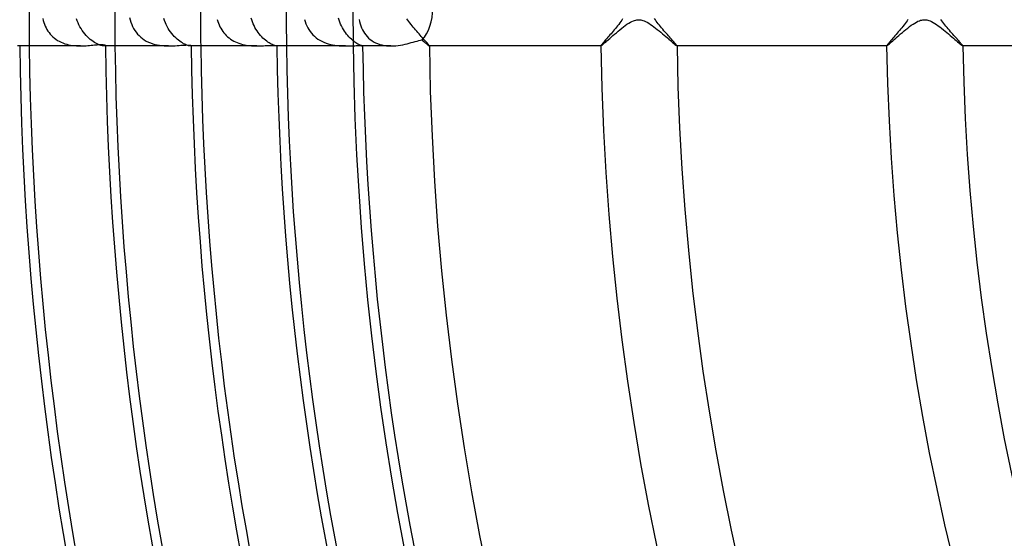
# Model space of a CAD drawing. Header units: millimetres. Extents: x -280 to 280, y -247 to 247.
# Tile 18 of 85: x -167 to -116, y -28 to -1. Entities that reach past the tile are written whole.
import ezdxf

# ---------------------------------------------------------------- set-up
doc = ezdxf.new("R2010")
doc.units = ezdxf.units.MM
doc.layers.add('HIDDEN', color=7, linetype='Continuous')
doc.layers.add('THICK', color=7, linetype='Continuous')

msp = doc.modelspace()

# ---------------------------------------------------------------- linework, layer by layer
at = {"layer": 'HIDDEN'}
for p, q in [((-161.72, -0.514), (-161.69, -0.637)), ((-166.282, -0.561), (-166.255, -0.664)), ((-166.255, -0.664), (-166.224, -0.765)), ((-166.224, -0.765), (-166.189, -0.862)), ((-166.189, -0.862), (-166.15, -0.956)), ((-166.15, -0.956), (-166.106, -1.047)), ((-164.467, -0.681), (-164.503, -0.571)), ((-164.425, -0.788), (-164.467, -0.681)), ((-164.378, -0.893), (-164.425, -0.788)), ((-164.326, -0.994), (-164.378, -0.893)), ((-164.27, -1.092), (-164.326, -0.994)), ((-161.69, -0.637), (-161.653, -0.756)), ((-161.653, -0.756), (-161.611, -0.87)), ((-161.611, -0.87), (-161.562, -0.981)), ((-161.562, -0.981), (-161.507, -1.086)), ((-159.881, -0.673), (-159.915, -0.565)), ((-159.842, -0.779), (-159.881, -0.673)), ((-159.797, -0.882), (-159.842, -0.779)), ((-159.747, -0.983), (-159.797, -0.882)), ((-159.693, -1.079), (-159.747, -0.983)), ((-157.121, -0.614), (-157.092, -0.712)), ((-157.092, -0.712), (-157.059, -0.807)), ((-157.059, -0.807), (-157.021, -0.9)), ((-157.021, -0.9), (-156.98, -0.989)), ((-156.98, -0.989), (-156.934, -1.075)), ((-155.306, -0.638), (-155.336, -0.535)), ((-155.271, -0.74), (-155.306, -0.638)), ((-155.231, -0.839), (-155.271, -0.74)), ((-155.187, -0.935), (-155.231, -0.839)), ((-155.139, -1.029), (-155.187, -0.935)), ((-155.087, -1.12), (-155.139, -1.029)), ((-152.544, -0.612), (-152.51, -0.725)), ((-152.51, -0.725), (-152.469, -0.835)), ((-152.469, -0.835), (-152.423, -0.94)), ((-152.423, -0.94), (-152.371, -1.042)), ((-150.717, -0.649), (-150.748, -0.544)), ((-150.682, -0.751), (-150.717, -0.649)), ((-150.643, -0.851), (-150.682, -0.751)), ((-150.599, -0.947), (-150.643, -0.851)), ((-150.551, -1.041), (-150.599, -0.947)), ((-149.676, -0.604), (-149.65, -0.719)), ((-149.65, -0.719), (-149.619, -0.831)), ((-149.619, -0.831), (-149.583, -0.94)), ((-149.583, -0.94), (-149.542, -1.044)), ((-147.112, -0.646), (-147.162, -0.573)), ((-147.06, -0.719), (-147.112, -0.646)), ((-147.005, -0.793), (-147.06, -0.719)), ((-146.948, -0.867), (-147.005, -0.793)), ((-146.889, -0.941), (-146.948, -0.867)), ((-146.829, -1.015), (-146.889, -0.941)), ((-146.768, -1.088), (-146.829, -1.015)), ((-136.162, -1.012), (-136.221, -1.084)), ((-136.104, -0.939), (-136.162, -1.012)), ((-136.047, -0.867), (-136.104, -0.939)), ((-135.992, -0.795), (-136.047, -0.867)), ((-135.94, -0.724), (-135.992, -0.795)), ((-135.89, -0.653), (-135.94, -0.724)), ((-135.844, -0.584), (-135.89, -0.653)), ((-134.123, -0.631), (-134.168, -0.562)), ((-134.074, -0.7), (-134.123, -0.631)), ((-134.022, -0.77), (-134.074, -0.7)), ((-133.968, -0.841), (-134.022, -0.77)), ((-133.911, -0.913), (-133.968, -0.841)), ((-133.853, -0.985), (-133.911, -0.913)), ((-133.794, -1.056), (-133.853, -0.985)), ((-121.129, -0.972), (-121.189, -1.045)), ((-121.072, -0.899), (-121.129, -0.972)), ((-121.016, -0.827), (-121.072, -0.899)), ((-120.963, -0.756), (-121.016, -0.827)), ((-120.913, -0.686), (-120.963, -0.756)), ((-120.865, -0.618), (-120.913, -0.686)), ((-119.09, -0.678), (-119.138, -0.608)), ((-119.038, -0.748), (-119.09, -0.678)), ((-118.984, -0.82), (-119.038, -0.748)), ((-118.928, -0.892), (-118.984, -0.82)), ((-118.87, -0.964), (-118.928, -0.892)), ((-118.81, -1.036), (-118.87, -0.964)), ((-166.106, -1.047), (-166.058, -1.135)), ((-166.058, -1.135), (-166.004, -1.22)), ((-166.004, -1.22), (-165.946, -1.301)), ((-165.946, -1.301), (-165.883, -1.38)), ((-165.883, -1.38), (-165.816, -1.454)), ((-165.816, -1.454), (-165.743, -1.524)), ((-165.743, -1.524), (-165.667, -1.59)), ((-164.209, -1.187), (-164.27, -1.092)), ((-164.144, -1.277), (-164.209, -1.187)), ((-164.076, -1.363), (-164.144, -1.277)), ((-164.005, -1.445), (-164.076, -1.363)), ((-163.932, -1.521), (-164.005, -1.445)), ((-163.857, -1.593), (-163.932, -1.521)), ((-161.507, -1.086), (-161.446, -1.187)), ((-161.446, -1.187), (-161.379, -1.283)), ((-161.379, -1.283), (-161.305, -1.374)), ((-161.305, -1.374), (-161.225, -1.46)), ((-161.225, -1.46), (-161.138, -1.541)), ((-161.138, -1.541), (-161.045, -1.616)), ((-159.635, -1.173), (-159.693, -1.079)), ((-159.574, -1.262), (-159.635, -1.173)), ((-159.509, -1.347), (-159.574, -1.262)), ((-159.441, -1.428), (-159.509, -1.347)), ((-159.372, -1.504), (-159.441, -1.428)), ((-159.301, -1.575), (-159.372, -1.504)), ((-156.934, -1.075), (-156.884, -1.159)), ((-156.884, -1.159), (-156.83, -1.238)), ((-156.83, -1.238), (-156.771, -1.315)), ((-156.771, -1.315), (-156.709, -1.388)), ((-156.709, -1.388), (-156.643, -1.457)), ((-156.643, -1.457), (-156.573, -1.522)), ((-156.573, -1.522), (-156.498, -1.583)), ((-155.031, -1.207), (-155.087, -1.12)), ((-154.973, -1.291), (-155.031, -1.207)), ((-154.912, -1.37), (-154.973, -1.291)), ((-154.849, -1.446), (-154.912, -1.37)), ((-154.785, -1.517), (-154.849, -1.446)), ((-154.719, -1.584), (-154.785, -1.517)), ((-152.371, -1.042), (-152.313, -1.141)), ((-152.313, -1.141), (-152.248, -1.236)), ((-152.248, -1.236), (-152.177, -1.326)), ((-152.177, -1.326), (-152.099, -1.412)), ((-152.099, -1.412), (-152.016, -1.493)), ((-152.016, -1.493), (-151.927, -1.568)), ((-150.5, -1.131), (-150.551, -1.041)), ((-150.445, -1.218), (-150.5, -1.131)), ((-150.388, -1.301), (-150.445, -1.218)), ((-150.328, -1.38), (-150.388, -1.301)), ((-150.267, -1.455), (-150.328, -1.38)), ((-150.205, -1.525), (-150.267, -1.455)), ((-150.142, -1.59), (-150.205, -1.525)), ((-149.542, -1.044), (-149.495, -1.146)), ((-149.495, -1.146), (-149.443, -1.243)), ((-149.443, -1.243), (-149.385, -1.335)), ((-149.385, -1.335), (-149.321, -1.423)), ((-149.321, -1.423), (-149.25, -1.506)), ((-149.25, -1.506), (-149.174, -1.584)), ((-146.707, -1.16), (-146.768, -1.088)), ((-146.646, -1.231), (-146.707, -1.16)), ((-146.586, -1.3), (-146.646, -1.231)), ((-146.526, -1.368), (-146.586, -1.3)), ((-146.468, -1.434), (-146.526, -1.368)), ((-146.411, -1.498), (-146.468, -1.434)), ((-146.356, -1.56), (-146.411, -1.498)), ((-136.61, -1.541), (-136.659, -1.598)), ((-136.559, -1.482), (-136.61, -1.541)), ((-136.505, -1.42), (-136.559, -1.482)), ((-136.451, -1.357), (-136.505, -1.42)), ((-136.395, -1.291), (-136.451, -1.357)), ((-136.337, -1.224), (-136.395, -1.291)), ((-136.279, -1.155), (-136.337, -1.224)), ((-136.221, -1.084), (-136.279, -1.155)), ((-133.733, -1.128), (-133.794, -1.056)), ((-133.673, -1.199), (-133.733, -1.128)), ((-133.612, -1.269), (-133.673, -1.199)), ((-133.552, -1.338), (-133.612, -1.269)), ((-133.494, -1.404), (-133.552, -1.338)), ((-133.437, -1.468), (-133.494, -1.404)), ((-133.383, -1.53), (-133.437, -1.468)), ((-133.33, -1.589), (-133.383, -1.53)), ((-121.606, -1.537), (-121.659, -1.599)), ((-121.55, -1.473), (-121.606, -1.537)), ((-121.492, -1.406), (-121.55, -1.473)), ((-121.432, -1.336), (-121.492, -1.406)), ((-121.371, -1.264), (-121.432, -1.336)), ((-121.31, -1.192), (-121.371, -1.264)), ((-121.249, -1.119), (-121.31, -1.192)), ((-121.189, -1.045), (-121.249, -1.119)), ((-118.749, -1.109), (-118.81, -1.036)), ((-118.688, -1.18), (-118.749, -1.109)), ((-118.626, -1.252), (-118.688, -1.18)), ((-118.566, -1.321), (-118.626, -1.252)), ((-118.506, -1.389), (-118.566, -1.321)), ((-118.448, -1.455), (-118.506, -1.389)), ((-118.392, -1.518), (-118.448, -1.455)), ((-118.339, -1.578), (-118.392, -1.518)), ((-167.488, -2), (-167.602, -2)), ((-165.667, -1.59), (-165.586, -1.651)), ((-165.586, -1.651), (-165.501, -1.707)), ((-165.501, -1.707), (-165.411, -1.758)), ((-165.411, -1.758), (-165.318, -1.805)), ((-165.318, -1.805), (-165.222, -1.846)), ((-165.222, -1.846), (-165.123, -1.882)), ((-165.123, -1.882), (-165.022, -1.912)), ((-165.022, -1.912), (-164.92, -1.938)), ((-164.92, -1.938), (-164.816, -1.958)), ((-164.816, -1.958), (-164.712, -1.974)), ((-164.712, -1.974), (-164.608, -1.986)), ((-164.608, -1.986), (-164.504, -1.994)), ((-164.504, -1.994), (-164.401, -1.999)), ((-164.401, -1.999), (-164.3, -2)), ((-163.781, -1.659), (-163.857, -1.593)), ((-163.706, -1.719), (-163.781, -1.659)), ((-163.631, -1.772), (-163.706, -1.719)), ((-163.558, -1.82), (-163.631, -1.772)), ((-163.486, -1.862), (-163.558, -1.82)), ((-163.417, -1.898), (-163.486, -1.862)), ((-163.351, -1.928), (-163.417, -1.898)), ((-163.29, -1.952), (-163.351, -1.928)), ((-163.234, -1.971), (-163.29, -1.952)), ((-163.182, -1.984), (-163.234, -1.971)), ((-163.136, -1.993), (-163.182, -1.984)), ((-163.097, -1.998), (-163.136, -1.993)), ((-163.063, -2), (-163.097, -1.998)), ((-163.04, -1.999), (-163.063, -2)), ((-162.988, -2), (-163.063, -2)), ((-163.022, -1.997), (-163.04, -1.999)), ((-163.007, -1.993), (-163.022, -1.997)), ((-162.996, -1.988), (-163.007, -1.993)), ((-162.99, -1.982), (-162.996, -1.988)), ((-162.988, -1.975), (-162.99, -1.982)), ((-161.045, -1.616), (-160.947, -1.684)), ((-160.947, -1.684), (-160.843, -1.745)), ((-160.843, -1.745), (-160.735, -1.799)), ((-160.735, -1.799), (-160.623, -1.846)), ((-160.623, -1.846), (-160.506, -1.887)), ((-160.506, -1.887), (-160.387, -1.92)), ((-160.387, -1.92), (-160.267, -1.947)), ((-160.267, -1.947), (-160.146, -1.968)), ((-160.146, -1.968), (-160.025, -1.983)), ((-160.025, -1.983), (-159.906, -1.993)), ((-159.906, -1.993), (-159.788, -1.998)), ((-159.788, -1.998), (-159.672, -2)), ((-159.23, -1.641), (-159.301, -1.575)), ((-159.158, -1.701), (-159.23, -1.641)), ((-159.087, -1.755), (-159.158, -1.701)), ((-159.018, -1.803), (-159.087, -1.755)), ((-158.95, -1.846), (-159.018, -1.803)), ((-158.886, -1.882), (-158.95, -1.846)), ((-158.824, -1.914), (-158.886, -1.882)), ((-158.767, -1.939), (-158.824, -1.914)), ((-158.714, -1.96), (-158.767, -1.939)), ((-158.666, -1.976), (-158.714, -1.96)), ((-158.623, -1.987), (-158.666, -1.976)), ((-158.586, -1.995), (-158.623, -1.987)), ((-158.555, -1.999), (-158.586, -1.995)), ((-158.529, -2), (-158.555, -1.999)), ((-158.487, -2), (-158.53, -2)), ((-158.517, -2), (-158.529, -2)), ((-158.506, -1.998), (-158.517, -2)), ((-158.498, -1.996), (-158.506, -1.998)), ((-158.492, -1.994), (-158.498, -1.996)), ((-158.489, -1.991), (-158.492, -1.994)), ((-158.488, -1.987), (-158.489, -1.991)), ((-156.498, -1.583), (-156.42, -1.641)), ((-156.42, -1.641), (-156.338, -1.694)), ((-156.338, -1.694), (-156.252, -1.743)), ((-156.252, -1.743), (-156.165, -1.787)), ((-156.165, -1.787), (-156.075, -1.826)), ((-156.075, -1.826), (-155.983, -1.861)), ((-155.983, -1.861), (-155.889, -1.891)), ((-155.889, -1.891), (-155.793, -1.918)), ((-155.793, -1.918), (-155.696, -1.94)), ((-155.696, -1.94), (-155.6, -1.958)), ((-155.6, -1.958), (-155.504, -1.972)), ((-155.504, -1.972), (-155.408, -1.983)), ((-155.408, -1.983), (-155.313, -1.991)), ((-155.313, -1.991), (-155.219, -1.996)), ((-155.219, -1.996), (-155.127, -1.999)), ((-155.127, -1.999), (-155.036, -2)), ((-154.653, -1.645), (-154.719, -1.584)), ((-154.588, -1.702), (-154.653, -1.645)), ((-154.523, -1.753), (-154.588, -1.702)), ((-154.459, -1.799), (-154.523, -1.753)), ((-154.397, -1.84), (-154.459, -1.799)), ((-154.339, -1.875), (-154.397, -1.84)), ((-154.284, -1.906), (-154.339, -1.875)), ((-154.232, -1.931), (-154.284, -1.906)), ((-154.184, -1.952), (-154.232, -1.931)), ((-154.141, -1.968), (-154.184, -1.952)), ((-154.103, -1.981), (-154.141, -1.968)), ((-154.071, -1.99), (-154.103, -1.981)), ((-154.043, -1.996), (-154.071, -1.99)), ((-154.021, -1.999), (-154.043, -1.996)), ((-154.004, -2), (-154.021, -1.999)), ((-153.999, -2), (-154.004, -2)), ((-153.987, -2), (-154.004, -2)), ((-153.995, -2), (-153.999, -2)), ((-153.991, -1.999), (-153.995, -2)), ((-153.989, -1.998), (-153.991, -1.999)), ((-153.988, -1.997), (-153.989, -1.998)), ((-153.987, -1.996), (-153.988, -1.997)), ((-151.927, -1.568), (-151.833, -1.637)), ((-151.833, -1.637), (-151.733, -1.7)), ((-151.733, -1.7), (-151.629, -1.756)), ((-151.629, -1.756), (-151.52, -1.807)), ((-151.52, -1.807), (-151.408, -1.85)), ((-151.408, -1.85), (-151.295, -1.888)), ((-151.295, -1.888), (-151.179, -1.919)), ((-151.179, -1.919), (-151.062, -1.944)), ((-151.062, -1.944), (-150.946, -1.964)), ((-150.946, -1.964), (-150.83, -1.978)), ((-150.83, -1.978), (-150.716, -1.989)), ((-150.716, -1.989), (-150.604, -1.995)), ((-150.604, -1.995), (-150.495, -1.999)), ((-150.495, -1.999), (-150.389, -2)), ((-150.079, -1.65), (-150.142, -1.59)), ((-150.017, -1.705), (-150.079, -1.65)), ((-149.956, -1.755), (-150.017, -1.705)), ((-149.897, -1.799), (-149.956, -1.755)), ((-149.841, -1.838), (-149.897, -1.799)), ((-149.787, -1.872), (-149.841, -1.838)), ((-149.736, -1.902), (-149.787, -1.872)), ((-149.689, -1.927), (-149.736, -1.902)), ((-149.647, -1.947), (-149.689, -1.927)), ((-149.609, -1.963), (-149.647, -1.947)), ((-149.576, -1.976), (-149.609, -1.963)), ((-149.548, -1.986), (-149.576, -1.976)), ((-149.526, -1.993), (-149.548, -1.986)), ((-149.508, -1.997), (-149.526, -1.993)), ((-149.496, -1.999), (-149.508, -1.997)), ((-149.489, -2), (-149.496, -1.999)), ((-149.488, -2), (-149.489, -2)), ((-149.487, -2), (-149.489, -2)), ((-149.487, -2), (-149.488, -2)), ((-149.488, -2), (-149.488, -2)), ((-149.487, -2), (-149.487, -2)), ((-149.487, -2), (-149.487, -2)), ((-149.487, -2), (-149.487, -2)), ((-149.174, -1.584), (-149.091, -1.656)), ((-149.091, -1.656), (-149.003, -1.721)), ((-149.003, -1.721), (-148.909, -1.78)), ((-148.909, -1.78), (-148.809, -1.833)), ((-148.809, -1.833), (-148.704, -1.878)), ((-148.704, -1.878), (-148.593, -1.917)), ((-148.593, -1.917), (-148.479, -1.948)), ((-148.479, -1.948), (-148.362, -1.971)), ((-148.362, -1.971), (-148.242, -1.988)), ((-148.242, -1.988), (-148.12, -1.997)), ((-148.12, -1.997), (-147.997, -2)), ((-146.304, -1.619), (-146.356, -1.56)), ((-146.254, -1.675), (-146.304, -1.619)), ((-146.208, -1.728), (-146.254, -1.675)), ((-146.165, -1.776), (-146.208, -1.728)), ((-146.125, -1.821), (-146.165, -1.776)), ((-146.09, -1.862), (-146.125, -1.821)), ((-146.059, -1.898), (-146.09, -1.862)), ((-146.034, -1.929), (-146.059, -1.898)), ((-146.013, -1.954), (-146.034, -1.929)), ((-145.999, -1.975), (-146.013, -1.954)), ((-145.989, -1.989), (-145.999, -1.975)), ((-145.986, -1.997), (-145.989, -1.989)), ((-145.989, -2), (-145.988, -2)), ((-145.988, -2), (-145.987, -2)), ((-145.987, -1.999), (-145.986, -1.998)), ((-145.987, -2), (-145.987, -1.999)), ((-145.987, -1.999), (-145.987, -1.999)), ((-145.986, -1.998), (-145.986, -1.997)), ((-136.983, -1.99), (-136.985, -1.997)), ((-136.985, -1.997), (-136.985, -1.998)), ((-136.985, -1.998), (-136.985, -1.999)), ((-136.985, -1.999), (-136.985, -1.999)), ((-136.985, -1.999), (-136.984, -2)), ((-136.984, -2), (-136.984, -2)), ((-136.984, -2), (-136.983, -2)), ((-136.975, -1.976), (-136.983, -1.99)), ((-136.962, -1.958), (-136.975, -1.976)), ((-136.945, -1.935), (-136.962, -1.958)), ((-136.922, -1.907), (-136.945, -1.935)), ((-136.895, -1.874), (-136.922, -1.907)), ((-136.864, -1.837), (-136.895, -1.874)), ((-136.829, -1.795), (-136.864, -1.837)), ((-136.791, -1.751), (-136.829, -1.795)), ((-136.75, -1.703), (-136.791, -1.751)), ((-136.706, -1.652), (-136.75, -1.703)), ((-136.659, -1.598), (-136.706, -1.652)), ((-133.28, -1.645), (-133.33, -1.589)), ((-133.233, -1.697), (-133.28, -1.645)), ((-133.189, -1.747), (-133.233, -1.697)), ((-133.149, -1.793), (-133.189, -1.747)), ((-133.113, -1.835), (-133.149, -1.793)), ((-133.08, -1.872), (-133.113, -1.835)), ((-133.052, -1.906), (-133.08, -1.872)), ((-133.028, -1.934), (-133.052, -1.906)), ((-133.009, -1.958), (-133.028, -1.934)), ((-132.996, -1.976), (-133.009, -1.958)), ((-132.988, -1.99), (-132.996, -1.976)), ((-132.985, -1.997), (-132.988, -1.99)), ((-132.987, -2), (-132.987, -2)), ((-132.987, -2), (-132.986, -2)), ((-132.986, -2), (-132.986, -1.999)), ((-132.986, -1.999), (-132.985, -1.999)), ((-132.985, -1.998), (-132.985, -1.997)), ((-132.985, -1.999), (-132.985, -1.998)), ((-121.981, -1.989), (-121.984, -1.997)), ((-121.984, -1.997), (-121.984, -1.998)), ((-121.984, -1.998), (-121.983, -1.999)), ((-121.983, -1.999), (-121.983, -1.999)), ((-121.983, -1.999), (-121.982, -2)), ((-121.982, -2), (-121.982, -2)), ((-121.982, -2), (-121.981, -2)), ((-121.971, -1.973), (-121.981, -1.989)), ((-121.956, -1.952), (-121.971, -1.973)), ((-121.935, -1.925), (-121.956, -1.952)), ((-121.909, -1.892), (-121.935, -1.925)), ((-121.877, -1.854), (-121.909, -1.892)), ((-121.841, -1.811), (-121.877, -1.854)), ((-121.801, -1.764), (-121.841, -1.811)), ((-121.757, -1.713), (-121.801, -1.764)), ((-121.709, -1.658), (-121.757, -1.713)), ((-121.659, -1.599), (-121.709, -1.658)), ((-118.288, -1.635), (-118.339, -1.578)), ((-118.239, -1.689), (-118.288, -1.635)), ((-118.194, -1.74), (-118.239, -1.689)), ((-118.153, -1.787), (-118.194, -1.74)), ((-118.115, -1.83), (-118.153, -1.787)), ((-118.082, -1.869), (-118.115, -1.83)), ((-118.052, -1.903), (-118.082, -1.869)), ((-118.028, -1.932), (-118.052, -1.903)), ((-118.008, -1.957), (-118.028, -1.932)), ((-117.995, -1.976), (-118.008, -1.957)), ((-117.986, -1.989), (-117.995, -1.976)), ((-117.983, -1.997), (-117.986, -1.989)), ((-117.986, -2), (-117.985, -2)), ((-117.985, -2), (-117.984, -2)), ((-117.984, -2), (-117.984, -1.999)), ((-117.984, -1.999), (-117.983, -1.999)), ((-117.983, -1.998), (-117.983, -1.997)), ((-117.983, -1.999), (-117.983, -1.998))]:
    msp.add_line(p, q, dxfattribs=at)
for radius, end in [(150, 0), (167, 180.68621), (162.5, 180.70518), (158, 180.72529), (153.5, 180.74654)]:
    msp.add_arc((0, 0), radius, 180.00002, end, dxfattribs=at)
at = {"layer": 'THICK'}
for p, q in [((-135.89, -1.071), (-135.796, -0.998)), ((-135.796, -0.998), (-135.704, -0.929)), ((-135.704, -0.929), (-135.612, -0.865)), ((-135.612, -0.865), (-135.523, -0.807)), ((-135.523, -0.807), (-135.435, -0.756)), ((-135.435, -0.756), (-135.353, -0.714)), ((-135.353, -0.714), (-135.279, -0.682)), ((-135.279, -0.682), (-135.212, -0.659)), ((-135.212, -0.659), (-135.153, -0.642)), ((-135.153, -0.642), (-135.1, -0.632)), ((-135.1, -0.632), (-135.048, -0.626)), ((-135.048, -0.626), (-134.996, -0.625)), ((-134.996, -0.625), (-134.945, -0.627)), ((-134.945, -0.627), (-134.893, -0.633)), ((-134.893, -0.633), (-134.84, -0.643)), ((-134.84, -0.643), (-134.781, -0.66)), ((-134.781, -0.66), (-134.714, -0.683)), ((-134.714, -0.683), (-134.639, -0.716)), ((-134.639, -0.716), (-134.555, -0.759)), ((-134.555, -0.759), (-134.469, -0.809)), ((-134.469, -0.809), (-134.381, -0.866)), ((-134.381, -0.866), (-134.292, -0.928)), ((-134.292, -0.928), (-134.202, -0.994)), ((-134.202, -0.994), (-134.111, -1.064)), ((-120.875, -1.059), (-120.781, -0.987)), ((-120.781, -0.987), (-120.688, -0.918)), ((-120.688, -0.918), (-120.597, -0.855)), ((-120.597, -0.855), (-120.507, -0.798)), ((-120.507, -0.798), (-120.42, -0.748)), ((-120.42, -0.748), (-120.339, -0.708)), ((-120.339, -0.708), (-120.266, -0.677)), ((-120.266, -0.677), (-120.201, -0.655)), ((-120.201, -0.655), (-120.143, -0.64)), ((-120.143, -0.64), (-120.09, -0.631)), ((-120.09, -0.631), (-120.038, -0.626)), ((-120.038, -0.626), (-119.986, -0.625)), ((-119.986, -0.625), (-119.934, -0.628)), ((-119.934, -0.628), (-119.882, -0.635)), ((-119.882, -0.635), (-119.828, -0.646)), ((-119.828, -0.646), (-119.768, -0.664)), ((-119.768, -0.664), (-119.699, -0.689)), ((-119.699, -0.689), (-119.623, -0.724)), ((-119.623, -0.724), (-119.539, -0.768)), ((-119.539, -0.768), (-119.452, -0.82)), ((-119.452, -0.82), (-119.365, -0.877)), ((-119.365, -0.877), (-119.276, -0.939)), ((-119.276, -0.939), (-119.186, -1.005)), ((-119.186, -1.005), (-119.096, -1.075)), ((-136.517, -1.606), (-136.436, -1.534)), ((-136.436, -1.534), (-136.352, -1.46)), ((-136.352, -1.46), (-136.263, -1.383)), ((-136.263, -1.383), (-136.171, -1.304)), ((-136.171, -1.304), (-136.078, -1.225)), ((-136.078, -1.225), (-135.984, -1.147)), ((-135.984, -1.147), (-135.89, -1.071)), ((-134.111, -1.064), (-134.02, -1.136)), ((-134.02, -1.136), (-133.929, -1.21)), ((-133.929, -1.21), (-133.838, -1.285)), ((-133.838, -1.285), (-133.748, -1.361)), ((-133.748, -1.361), (-133.66, -1.436)), ((-133.66, -1.436), (-133.574, -1.51)), ((-133.574, -1.51), (-133.491, -1.582)), ((-121.507, -1.598), (-121.426, -1.526)), ((-121.426, -1.526), (-121.34, -1.451)), ((-121.34, -1.451), (-121.25, -1.373)), ((-121.25, -1.373), (-121.158, -1.293)), ((-121.158, -1.293), (-121.064, -1.213)), ((-121.064, -1.213), (-120.97, -1.135)), ((-120.97, -1.135), (-120.875, -1.059)), ((-119.096, -1.075), (-119.006, -1.147)), ((-119.006, -1.147), (-118.915, -1.221)), ((-118.915, -1.221), (-118.825, -1.295)), ((-118.825, -1.295), (-118.736, -1.37)), ((-118.736, -1.37), (-118.649, -1.445)), ((-118.649, -1.445), (-118.564, -1.518)), ((-118.564, -1.518), (-118.482, -1.589)), ((-164.301, -2), (-167.488, -2)), ((-164.3, -2), (-164.199, -1.999)), ((-164.199, -1.999), (-164.101, -1.995)), ((-164.101, -1.995), (-164.005, -1.99)), ((-164.005, -1.99), (-163.912, -1.983)), ((-163.912, -1.983), (-163.821, -1.976)), ((-163.821, -1.976), (-163.734, -1.968)), ((-163.734, -1.968), (-163.65, -1.959)), ((-163.65, -1.959), (-163.569, -1.951)), ((-163.569, -1.951), (-163.49, -1.944)), ((-163.49, -1.944), (-163.416, -1.938)), ((-163.416, -1.938), (-163.346, -1.933)), ((-163.346, -1.933), (-163.28, -1.929)), ((-163.28, -1.929), (-163.22, -1.928)), ((-163.22, -1.928), (-163.166, -1.928)), ((-163.166, -1.928), (-163.12, -1.931)), ((-163.12, -1.931), (-163.08, -1.936)), ((-163.08, -1.936), (-163.047, -1.942)), ((-163.047, -1.942), (-163.021, -1.949)), ((-163.021, -1.949), (-163.003, -1.957)), ((-163.003, -1.957), (-162.992, -1.966)), ((-162.992, -1.966), (-162.988, -1.975)), ((-159.672, -2), (-162.988, -2)), ((-159.672, -2), (-159.555, -1.998)), ((-159.555, -1.998), (-159.441, -1.994)), ((-159.441, -1.994), (-159.331, -1.988)), ((-159.331, -1.988), (-159.224, -1.981)), ((-159.224, -1.981), (-159.122, -1.974)), ((-159.122, -1.974), (-159.026, -1.966)), ((-159.026, -1.966), (-158.935, -1.96)), ((-158.935, -1.96), (-158.852, -1.955)), ((-158.852, -1.955), (-158.776, -1.952)), ((-158.776, -1.952), (-158.709, -1.951)), ((-158.709, -1.951), (-158.65, -1.952)), ((-158.65, -1.952), (-158.599, -1.955)), ((-158.599, -1.955), (-158.558, -1.96)), ((-158.558, -1.96), (-158.527, -1.966)), ((-158.527, -1.966), (-158.505, -1.973)), ((-158.505, -1.973), (-158.492, -1.98)), ((-158.492, -1.98), (-158.488, -1.987)), ((-155.036, -2), (-158.487, -2)), ((-155.036, -2), (-154.946, -1.999)), ((-154.946, -1.999), (-154.858, -1.997)), ((-154.858, -1.997), (-154.772, -1.994)), ((-154.772, -1.994), (-154.69, -1.99)), ((-154.69, -1.99), (-154.609, -1.986)), ((-154.609, -1.986), (-154.532, -1.982)), ((-154.532, -1.982), (-154.458, -1.978)), ((-154.458, -1.978), (-154.388, -1.974)), ((-154.388, -1.974), (-154.322, -1.971)), ((-154.322, -1.971), (-154.261, -1.969)), ((-154.261, -1.969), (-154.204, -1.969)), ((-154.204, -1.969), (-154.154, -1.97)), ((-154.154, -1.97), (-154.11, -1.972)), ((-154.11, -1.972), (-154.073, -1.975)), ((-154.073, -1.975), (-154.042, -1.978)), ((-154.042, -1.978), (-154.018, -1.982)), ((-154.018, -1.982), (-154.001, -1.987)), ((-154.001, -1.987), (-153.991, -1.992)), ((-153.991, -1.992), (-153.987, -1.996)), ((-150.389, -2), (-153.987, -2)), ((-150.389, -2), (-150.281, -1.999)), ((-150.281, -1.999), (-150.177, -1.997)), ((-150.177, -1.997), (-150.079, -1.994)), ((-150.079, -1.994), (-149.988, -1.99)), ((-149.988, -1.99), (-149.902, -1.987)), ((-149.902, -1.987), (-149.824, -1.985)), ((-149.824, -1.985), (-149.753, -1.983)), ((-149.753, -1.983), (-149.69, -1.983)), ((-149.69, -1.983), (-149.634, -1.984)), ((-149.634, -1.984), (-149.588, -1.986)), ((-149.588, -1.986), (-149.551, -1.989)), ((-149.551, -1.989), (-149.523, -1.992)), ((-149.523, -1.992), (-149.503, -1.995)), ((-149.503, -1.995), (-149.491, -1.998)), ((-149.491, -1.998), (-149.487, -2)), ((-148, -2), (-149.487, -2)), ((-147.997, -2), (-147.871, -1.997)), ((-147.871, -1.997), (-147.747, -1.988)), ((-147.747, -1.988), (-147.623, -1.974)), ((-147.623, -1.974), (-147.501, -1.956)), ((-147.501, -1.956), (-147.381, -1.934)), ((-147.381, -1.934), (-147.264, -1.91)), ((-147.264, -1.91), (-147.15, -1.883)), ((-147.15, -1.883), (-147.039, -1.855)), ((-147.039, -1.855), (-146.932, -1.827)), ((-146.932, -1.827), (-146.829, -1.799)), ((-146.829, -1.799), (-146.73, -1.772)), ((-146.73, -1.772), (-146.634, -1.746)), ((-146.634, -1.746), (-146.541, -1.723)), ((-146.541, -1.723), (-146.454, -1.703)), ((-146.454, -1.703), (-146.371, -1.687)), ((-146.371, -1.687), (-146.326, -1.726)), ((-146.326, -1.726), (-146.284, -1.763)), ((-146.284, -1.763), (-146.243, -1.798)), ((-146.243, -1.798), (-146.205, -1.831)), ((-146.205, -1.831), (-146.17, -1.861)), ((-146.17, -1.861), (-146.137, -1.889)), ((-146.137, -1.889), (-146.107, -1.914)), ((-146.107, -1.914), (-146.08, -1.936)), ((-146.08, -1.936), (-146.056, -1.955)), ((-146.056, -1.955), (-146.035, -1.971)), ((-146.035, -1.971), (-146.018, -1.984)), ((-146.018, -1.984), (-146.005, -1.993)), ((-146.005, -1.993), (-145.995, -1.998)), ((-145.995, -1.998), (-145.989, -2)), ((-136.983, -2), (-145.989, -2)), ((-136.983, -2), (-136.972, -1.995)), ((-136.972, -1.995), (-136.952, -1.982)), ((-136.952, -1.982), (-136.923, -1.96)), ((-136.923, -1.96), (-136.885, -1.929)), ((-136.885, -1.929), (-136.84, -1.891)), ((-136.84, -1.891), (-136.788, -1.845)), ((-136.788, -1.845), (-136.729, -1.794)), ((-136.729, -1.794), (-136.664, -1.736)), ((-136.664, -1.736), (-136.593, -1.673)), ((-136.593, -1.673), (-136.517, -1.606)), ((-133.491, -1.582), (-133.412, -1.651)), ((-133.412, -1.651), (-133.336, -1.717)), ((-133.336, -1.717), (-133.267, -1.777)), ((-133.267, -1.777), (-133.203, -1.832)), ((-133.203, -1.832), (-133.146, -1.88)), ((-133.146, -1.88), (-133.096, -1.922)), ((-133.096, -1.922), (-133.055, -1.955)), ((-133.055, -1.955), (-133.022, -1.98)), ((-133.022, -1.98), (-133, -1.995)), ((-133, -1.995), (-132.987, -2)), ((-121.981, -2), (-132.987, -2)), ((-121.981, -2), (-121.97, -1.995)), ((-121.97, -1.995), (-121.949, -1.982)), ((-121.949, -1.982), (-121.92, -1.959)), ((-121.92, -1.959), (-121.882, -1.927)), ((-121.882, -1.927), (-121.836, -1.888)), ((-121.836, -1.888), (-121.782, -1.842)), ((-121.782, -1.842), (-121.722, -1.789)), ((-121.722, -1.789), (-121.656, -1.73)), ((-121.656, -1.73), (-121.584, -1.667)), ((-121.584, -1.667), (-121.507, -1.598)), ((-118.482, -1.589), (-118.403, -1.658)), ((-118.403, -1.658), (-118.329, -1.722)), ((-118.329, -1.722), (-118.26, -1.781)), ((-118.26, -1.781), (-118.197, -1.835)), ((-118.197, -1.835), (-118.141, -1.883)), ((-118.141, -1.883), (-118.092, -1.924)), ((-118.092, -1.924), (-118.051, -1.956)), ((-118.051, -1.956), (-118.02, -1.98)), ((-118.02, -1.98), (-117.998, -1.995)), ((-117.998, -1.995), (-117.986, -2)), ((-106.979, -2), (-117.986, -2))]:
    msp.add_line(p, q, dxfattribs=at)
for radius, start, end in [(230.5, 180.27288, 239.72711), (226, 180.31047, 239.68958), (221.5, 180.34484, 239.65514), (217, 180.37704, 239.623), (212.5, 180.40747, 239.59252), (240, 180.47748, 239.5225), (236, 180.43646, 239.56353), (234.5, 180.48866, 239.51133), (230, 180.49822, 239.50176), (225.5, 180.50819, 239.49185), (221, 180.51851, 239.48148), (216.5, 180.52928, 239.47071), (212, 180.54051, 239.45948), (208, 180.43669, 239.56335), (207.5, 180.55225, 239.44773), (203.5, 180.46482, 239.53517), (203, 180.56452, 239.43553), (199, 180.49215, 239.50789), (198.5, 180.57729, 239.42269), (194.5, 180.51879, 239.48125), (194, 180.5907, 239.40929), (190, 180.54486, 239.45512), (189.5, 180.60474, 239.39531), (185.5, 180.57053, 239.42945), (185, 180.6194, 239.38058), (181, 180.5958, 239.40419), (180.5, 180.63487, 239.36511), (176.5, 180.62078, 239.37921), (176, 180.65109, 239.3489), (172, 180.64547, 239.35451), (171.5, 180.66816, 239.33182), (167.5, 180.67, 239.32999), (167, 180.68621, 239.31383), (163, 180.69429, 239.3057), (162.5, 180.70518, 239.29481), (158.5, 180.71847, 239.28152), (158, 180.72529, 239.2747), (154, 180.74248, 239.25751), (153.5, 180.74654, 239.25344), (149.5, 180.76637, 239.23367), (146, 180.78488, 239.21511), (137, 180.83644, 239.16354), (133, 180.86165, 239.13839), (122, 180.93934, 239.0607), (118, 180.97114, 239.02884)]:
    msp.add_arc((0, 0), radius, start, end, dxfattribs=at)
msp.add_ellipse((-147.028, 0), major_axis=(0, -2), ratio=0.611798, start_param=0.56698, end_param=1.570796, dxfattribs=at)

doc.saveas('drawing.dxf')
